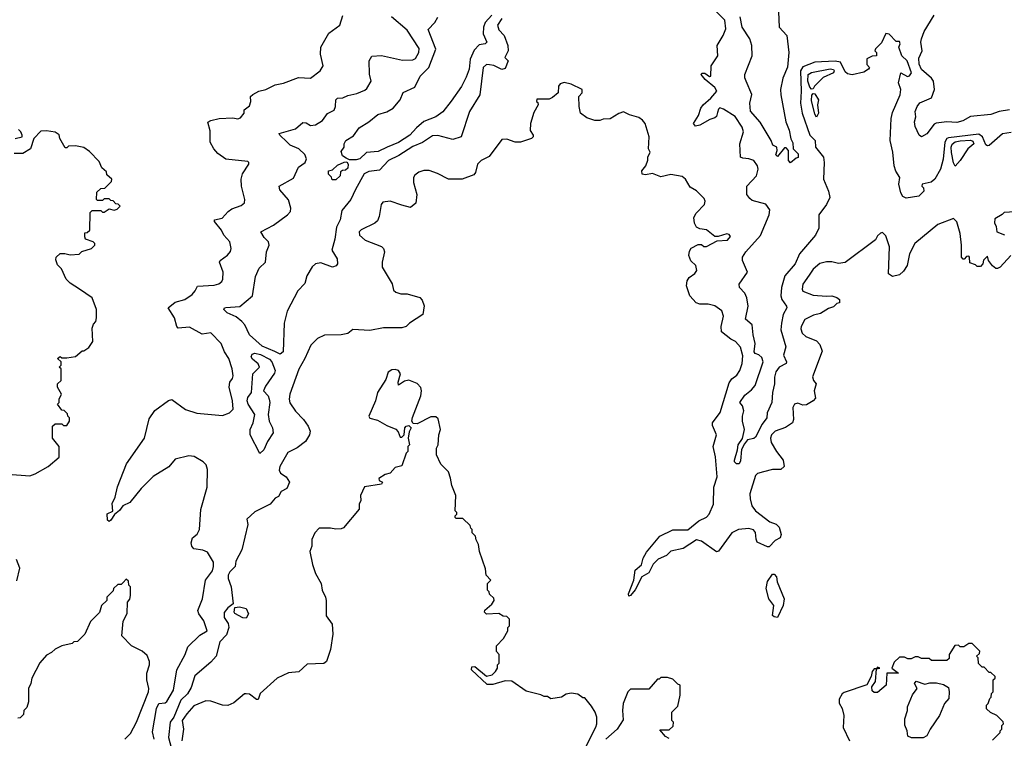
# Model space of a CAD drawing. Extents: x 2210602 to 2357277, y 510288 to 673808.
# Tile 83 of 256: x 2270246 to 2276065, y 542320 to 546568. Entities that reach past the tile are written whole.
import ezdxf

# ---------------------------------------------------------------- set-up
doc = ezdxf.new("R2010")
doc.units = 0

msp = doc.modelspace()

# ---------------------------------------------------------------- linework, layer by layer
at = {"layer": '0CON05XD'}
for points in [[(2274726.2, 546705), (2274734.6, 546525), (2274780.5, 546475), (2274790.6, 546375), (2274783.1, 546286.9), (2274756.5, 546223.5), (2274741.9, 546155), (2274744.5, 546125), (2274774.3, 545965), (2274794, 545915), (2274803, 545863), (2274815, 545840), (2274817.5, 545805), (2274846.7, 545775), (2274847, 545753), (2274835, 545750), (2274801.7, 545721.7), (2274790, 545735), (2274790, 545795), (2274775, 545810), (2274765, 545810), (2274725, 545760), (2274715, 545770), (2274722.5, 545795), (2274720, 545815), (2274697, 545827), (2274686.2, 545855), (2274622.2, 545962.2), (2274565, 546026.7), (2274562, 546075), (2274573.6, 546126.4), (2274540, 546205), (2274531.2, 546225), (2274531.2, 546245), (2274575.6, 546355), (2274571.9, 546415), (2274560.8, 546455), (2274515.3, 546525), (2274503.3, 546585)], [(2273035.5, 546595), (2272997.6, 546552.4), (2272986.2, 546525), (2272984.6, 546484.6), (2273006.7, 546435), (2272997.5, 546425), (2272961.2, 546418.8), (2272932.7, 546387.3), (2272907.7, 546335), (2272901.8, 546275), (2272885, 546228), (2272856.2, 546173.8), (2272795, 546085.7), (2272746.1, 546023.9), (2272705, 545993.3), (2272635, 545965.6), (2272590.9, 545929.1), (2272552.5, 545885), (2272485, 545842.2), (2272416.7, 545815), (2272365, 545788.6), (2272296.1, 545783.9), (2272256.7, 545745), (2272235, 545740), (2272195, 545740), (2272175, 545750), (2272153.6, 545763.6), (2272145, 545790), (2272163.3, 545815), (2272163.8, 545835), (2272173.3, 545855), (2272218.9, 545881.1), (2272251.2, 545928.8), (2272310, 545965), (2272361.7, 546008.3), (2272416.6, 546023.4), (2272454, 546045), (2272494, 546095), (2272513.1, 546136.9), (2272580.9, 546169.1), (2272613.5, 546235), (2272663.6, 546286.4), (2272705.3, 546395), (2272660.5, 546509.5), (2272699.1, 546550.9), (2272716.8, 546583.2)], [(2274748.2, 544775), (2274744.6, 544735), (2274773.5, 544635), (2274759.2, 544585), (2274778, 544545), (2274776.2, 544535), (2274733.8, 544515), (2274715, 544486.7), (2274705.9, 544455.9), (2274707.1, 544415), (2274694.4, 544365), (2274691.9, 544305), (2274664, 544245), (2274661.2, 544215), (2274633.8, 544176.2), (2274595, 544100.8), (2274585, 544092.9), (2274546.4, 544083.6), (2274528.8, 544061.2), (2274512, 544028), (2274505, 543960), (2274497.3, 543942.7), (2274482.7, 543942.7), (2274471.2, 543955), (2274471.2, 543965), (2274488.8, 544025), (2274491.2, 544055), (2274517, 544093), (2274530, 544145), (2274518, 544195), (2274518, 544225), (2274526.2, 544255), (2274518, 544285), (2274501.2, 544305), (2274531.4, 544348.6), (2274570.8, 544379.2), (2274592.5, 544405), (2274640.8, 544545), (2274631.7, 544571.7), (2274615, 544586.7), (2274592, 544595), (2274585.7, 544605), (2274592.9, 544655), (2274580, 544705), (2274575.6, 544765), (2274535, 544797.5), (2274550.8, 544875), (2274543.5, 544923.5), (2274531.3, 544951.3), (2274500, 544985), (2274498.6, 545005), (2274547.1, 545075), (2274518.6, 545145), (2274517.5, 545165), (2274537.1, 545195), (2274625, 545291.9), (2274675.3, 545415), (2274678.5, 545445), (2274655, 545476.9), (2274575, 545500), (2274560.3, 545510.3), (2274543.8, 545535), (2274543.3, 545585), (2274600.8, 545645), (2274610.8, 545685), (2274606, 545705), (2274585, 545736), (2274555, 545746), (2274518.8, 545748.8), (2274506.2, 545756.2), (2274501.9, 545835), (2274523.1, 545905), (2274515, 545933.8), (2274475, 545995.8), (2274405, 546040), (2274383.2, 546046.8), (2274375, 546040), (2274369.4, 546020.6), (2274364, 545996), (2274355, 545988.8), (2274325, 545979.2), (2274265.4, 545944.6), (2274239.4, 545939.4), (2274228.6, 545955), (2274258.1, 546001.9), (2274271.8, 546045), (2274284.7, 546065.3), (2274330.8, 546105), (2274365.8, 546145), (2274355, 546168), (2274297.5, 546215), (2274272.5, 546245), (2274278.3, 546251.7), (2274295, 546252.5), (2274323, 546233), (2274330, 546235), (2274332.5, 546295), (2274372, 546355), (2274368.1, 546415), (2274404.4, 546475), (2274418.9, 546515), (2274413.1, 546565), (2274365, 546613.8)], [(2276095.3, 546034.7), (2276035, 546025.8), (2275985, 546007.8), (2275865, 545996), (2275819.5, 545970.5), (2275785, 545960.8), (2275725, 545964.2), (2275662.9, 545957.1), (2275650.3, 545949.7), (2275606.6, 545893.4), (2275575, 545876.7), (2275561.2, 545885), (2275537.7, 545937.7), (2275533.8, 545965), (2275541.2, 545995), (2275538, 546025), (2275549.2, 546055), (2275565, 546076), (2275633.9, 546106.1), (2275653.3, 546155), (2275646.2, 546205), (2275635, 546223.3), (2275575, 546274.2), (2275561.2, 546305), (2275559.6, 546340.4), (2275579.1, 546385), (2275572, 546435), (2275575.6, 546455.6), (2275591.2, 546498.8), (2275649.6, 546595)], [(2271039.7, 542315), (2271030.9, 542359.1), (2271055, 542496), (2271068.6, 542525), (2271105, 542530), (2271115, 542537.8), (2271155.2, 542604.8), (2271174.7, 542725), (2271222.9, 542815), (2271240.1, 542859.9), (2271310.9, 542929.1), (2271353.5, 542955), (2271335, 543014), (2271305.5, 543055), (2271299.5, 543075), (2271325.3, 543144.7), (2271344.7, 543255.3), (2271385, 543310), (2271392.1, 543335), (2271391.2, 543361.2), (2271355, 543420), (2271328.3, 543431.7), (2271275, 543440), (2271262.5, 543455), (2271260, 543475), (2271267.5, 543505), (2271293.9, 543526.1), (2271308, 543555), (2271316.9, 543673.1), (2271352.9, 543805), (2271355, 543910), (2271347.7, 543937.7), (2271330, 543955), (2271276.2, 543986.2), (2271245, 543990.5), (2271165, 543970.8), (2271126.7, 543925), (2271035, 543868), (2270963.3, 543796.7), (2270896.1, 543713.9), (2270855, 543693.8), (2270835, 543666.2), (2270806.7, 543643.3), (2270785, 543610), (2270775, 543602.5), (2270765, 543610), (2270763.3, 543646.7), (2270797, 543663), (2270792.5, 543707.5), (2270810, 543745), (2270823, 543807), (2270876.4, 543943.6), (2270983.3, 544095), (2271010.5, 544209.5), (2271045, 544257.5), (2271125, 544317.5), (2271145, 544322.5), (2271225, 544264), (2271293, 544243), (2271445, 544227.5), (2271485, 544243.3), (2271506.7, 544265), (2271503.3, 544315), (2271483.3, 544395), (2271487.5, 544425), (2271503.6, 544446.4), (2271507.3, 544462.7), (2271501.4, 544505), (2271481.4, 544565), (2271455.8, 544605), (2271437.5, 544655), (2271375, 544718), (2271325, 544708.8), (2271249.7, 544749.7), (2271183.3, 544745), (2271174.2, 544755), (2271160, 544805), (2271123.3, 544865), (2271165, 544898), (2271222.5, 544915), (2271265, 544943.3), (2271283.3, 544965), (2271296.4, 544993.6), (2271395, 544998.6), (2271423.1, 545006.9), (2271439.7, 545020.3), (2271447.1, 545035), (2271447.5, 545075), (2271426, 545135), (2271431.2, 545145), (2271474.7, 545175.3), (2271491.3, 545198.7), (2271495.8, 545215), (2271487.1, 545255), (2271452, 545295), (2271438.8, 545325), (2271397.5, 545375), (2271397.5, 545385), (2271442.5, 545395), (2271477.5, 545435), (2271499.3, 545450.7), (2271555, 545470), (2271573.6, 545486.4), (2271576.7, 545505), (2271556.2, 545585), (2271553.8, 545625), (2271562.3, 545657.7), (2271600, 545715), (2271600, 545725), (2271595, 545730), (2271465, 545743.3), (2271417, 545777), (2271392.5, 545805), (2271372.5, 545845), (2271371.7, 545911.7), (2271357.5, 545962.5), (2271375, 545973.3), (2271425, 545983.8), (2271505, 545987.5), (2271535, 545982.5), (2271551.7, 545988.3), (2271572.5, 546015), (2271572.5, 546035), (2271605, 546060), (2271612.5, 546085), (2271610, 546115), (2271623, 546127), (2271660, 546145), (2271700, 546155), (2271755, 546183.3), (2271805, 546193.8), (2271893.9, 546226.1), (2271965, 546222.5), (2272022.5, 546265), (2272040, 546295), (2272023.9, 546363.9), (2272026.2, 546405), (2272072.3, 546487.7), (2272137.5, 546535), (2272156.1, 546593.9)], [(2273095, 546574.4), (2273070, 546535), (2273077.7, 546507.7), (2273108.9, 546475), (2273130.5, 546415), (2273132.5, 546385), (2273112.5, 546345), (2273132.5, 546325), (2273115, 546280), (2273095, 546273.3), (2273047.3, 546297.3), (2273022.3, 546302.3), (2273005, 546302.5), (2272984.6, 546285.4), (2272965.4, 546125), (2272904.7, 546025.3), (2272855, 545876.7), (2272805, 545860.6), (2272717, 545883), (2272685, 545881.8), (2272626.8, 545843.2), (2272569.2, 545819.2), (2272486.7, 545765), (2272425.6, 545735), (2272371.5, 545678.5), (2272308.6, 545671.4), (2272282.3, 545657.7), (2272229.6, 545565), (2272203.1, 545505), (2272150.3, 545439.7), (2272140, 545385), (2272117.7, 545342.2), (2272108.5, 545271.5), (2272090.6, 545205), (2272121.5, 545155), (2272124.2, 545125), (2272116.3, 545113.7), (2272095, 545105.6), (2272025, 545130.8), (2271995, 545124.3), (2271975, 545108), (2271942.3, 545055), (2271930.3, 545009.7), (2271889.1, 544965), (2271826.7, 544845), (2271809.1, 544775), (2271802.9, 544605), (2271785, 544590), (2271752.9, 544607.1), (2271677.9, 544637.9), (2271604.6, 544704.6), (2271575.8, 544765), (2271558, 544785), (2271525, 544811.9), (2271472, 544835), (2271453.1, 544855), (2271456.7, 544865), (2271465, 544867.8), (2271547.3, 544872.7), (2271622, 544935), (2271639.5, 545050.5), (2271661.1, 545098.9), (2271698.8, 545135), (2271703.6, 545196.4), (2271720, 545235), (2271716.7, 545255), (2271690.9, 545280.9), (2271671.2, 545315), (2271745, 545354.5), (2271828.8, 545415), (2271846, 545435), (2271849.2, 545455), (2271835, 545502.5), (2271782.4, 545562.4), (2271779.2, 545585), (2271865, 545630.6), (2271893.5, 545696.5), (2271932.9, 545725), (2271941.1, 545745), (2271930.6, 545770.6), (2271895, 545804.4), (2271845, 545826.2), (2271825, 545845.6), (2271782.5, 545885), (2271780, 545895), (2271875, 545923.3), (2271918.8, 545961.2), (2271938.8, 545958.8), (2271965, 545943.3), (2271995, 545947.5), (2272035, 545973.3), (2272065, 546013.8), (2272105, 546034.4), (2272113.1, 546055), (2272114.4, 546095), (2272123.8, 546105), (2272155, 546107.1), (2272185, 546120.8), (2272237.4, 546132.6), (2272285, 546150.8), (2272298.3, 546161.7), (2272323.3, 546205), (2272313.6, 546246.4), (2272311.2, 546325), (2272326.4, 546353.6), (2272385, 546357.1), (2272508.3, 546328.3), (2272569.5, 546330.5), (2272585, 546338), (2272605.5, 546375), (2272607.4, 546397.4), (2272535, 546506.2), (2272443.3, 546585)], [(2276105, 545902), (2276055, 545893.8), (2275975, 545824), (2275965, 545822), (2275955, 545828.8), (2275936.4, 545876.4), (2275915, 545891.2), (2275735, 545870), (2275724.5, 545865), (2275713.5, 545845), (2275704.2, 545744.2), (2275688, 545685), (2275653.8, 545625), (2275633, 545607), (2275580, 545595), (2275577.5, 545585), (2275586.7, 545575), (2275590, 545555), (2275560, 545525), (2275485, 545512.5), (2275465, 545522.5), (2275452.5, 545545), (2275442.5, 545595), (2275447.5, 545635), (2275423.1, 545673.1), (2275413.4, 545703.4), (2275406.7, 545785), (2275391.1, 545855), (2275396.9, 545985), (2275405, 546020), (2275450, 546125), (2275452.5, 546155), (2275440, 546195), (2275452.5, 546255), (2275493, 546233), (2275505, 546236.9), (2275516, 546255), (2275490, 546325), (2275458.8, 546355), (2275442.5, 546405), (2275450, 546425), (2275445, 546440), (2275425, 546440), (2275385, 546482.5), (2275365, 546487.5), (2275338.3, 546431.7), (2275303, 546397), (2275300, 546385), (2275310, 546375), (2275310, 546355), (2275285, 546352.5), (2275253, 546337), (2275253, 546303), (2275267.5, 546285), (2275262.5, 546275), (2275235, 546258.8), (2275165, 546242.9), (2275138.3, 546248.3), (2275125, 546260), (2275096.3, 546316.3), (2275065, 546323.1), (2274945, 546317.8), (2274875, 546289.6), (2274860.6, 546265), (2274865.4, 546145.4), (2274860, 546075), (2274871.1, 546015), (2274915.7, 545885), (2274947.5, 545855), (2274950, 545815), (2274995.5, 545755.5), (2275001.1, 545725), (2274995.7, 545625), (2275025.8, 545555), (2275033.6, 545516.4), (2275013.8, 545475), (2274969.2, 545415), (2274968, 545335), (2274949.2, 545295), (2274855, 545184), (2274828.9, 545125), (2274768.5, 545055), (2274747.5, 544985), (2274744.7, 544935), (2274749.6, 544915), (2274778.6, 544875), (2274779.4, 544865), (2274757.3, 544825), (2274748.2, 544775)], [(2274925, 546157.5), (2274915, 546170), (2274904.4, 546205), (2274906, 546245), (2274925, 546256.7), (2275035, 546276.9), (2275055, 546273.3), (2275060, 546265), (2275055, 546253.8), (2274995, 546227.5), (2274942.5, 546175), (2274935, 546160), (2274925, 546157.5)], [(2276103.3, 545175), (2276040, 545105), (2276025, 545097.5), (2276015, 545097.5), (2275995, 545112.5), (2275972.5, 545145), (2275965, 545170), (2275943, 545147), (2275937.5, 545125), (2275925, 545110), (2275905, 545110), (2275895, 545120), (2275861.7, 545131.7), (2275860, 545165), (2275855, 545170), (2275841.7, 545168.3), (2275828.3, 545151.7), (2275821.7, 545151.7), (2275812.5, 545165), (2275812.5, 545235), (2275803.3, 545305), (2275783.6, 545373.6), (2275765, 545392.5), (2275672.7, 545357.3), (2275536.7, 545245), (2275503.8, 545185), (2275490, 545115), (2275469.3, 545080.7), (2275445, 545060), (2275405, 545050), (2275380, 545065), (2275386.2, 545225), (2275365, 545290), (2275345, 545310), (2275333, 545307), (2275315, 545290), (2275303, 545267), (2275125, 545133.3), (2275085, 545126.7), (2275046.1, 545136.1), (2275015, 545136.2), (2274975, 545126), (2274935, 545093.8), (2274911.9, 545058.1), (2274874.2, 545005), (2274870, 544975), (2274874.3, 544964.3), (2274935, 544940), (2275015, 544933.3), (2275045, 544936.7), (2275075, 544926.7), (2275090, 544915), (2275090, 544895), (2275075, 544890), (2275055, 544870), (2275025, 544860), (2274979.4, 544830.6), (2274937.9, 544822.1), (2274886.7, 544795), (2274863.8, 544755), (2274861.7, 544741.7), (2274870, 544715), (2274892.5, 544695), (2274955, 544670), (2274975, 544647.5), (2274988.3, 544608.3), (2274932.3, 544457.7), (2274936.7, 544435), (2274952.5, 544415), (2274941.2, 544375), (2274949.2, 544330.8), (2274935.8, 544314.2), (2274895, 544291.2), (2274875, 544288.8), (2274845, 544301.2), (2274825, 544296), (2274814.2, 544275), (2274820, 544205), (2274814, 544185), (2274772.5, 544157.5), (2274710, 544135), (2274689.4, 544115), (2274682.5, 544095), (2274688.1, 544068.1), (2274718, 544015), (2274758.9, 543965), (2274763.8, 543926.2), (2274745, 543908.5), (2274695, 543910), (2274642.5, 543895), (2274606.2, 543885), (2274595, 543873.8), (2274560.6, 543765), (2274562.7, 543735), (2274573.8, 543695), (2274594.5, 543665), (2274679.7, 543599.7), (2274717.5, 543585), (2274735, 543567.5), (2274746.2, 543525), (2274740, 543505), (2274711.4, 543488.6), (2274675, 543452.5), (2274665, 543452.5), (2274605, 543478.8), (2274597.6, 543497.6), (2274595, 543537.5), (2274583.2, 543553.2), (2274555, 543560.8), (2274495, 543554), (2274455, 543534), (2274375, 543426.7), (2274365, 543423.3), (2274275, 543485.6), (2274245, 543493.1), (2274167.7, 543442.3), (2274095, 543425.8), (2274068.9, 543401.1), (2274020.2, 543379.8), (2273990.3, 543349.7), (2273965, 543298.2), (2273922.9, 543275), (2273882.5, 543197.5), (2273856.2, 543163.8), (2273845, 543160), (2273843.8, 543175), (2273875.3, 543254.7), (2273882.5, 543315), (2273920.6, 543345), (2273931.1, 543385), (2273950.2, 543419.8), (2274030, 543515), (2274105, 543552.5), (2274195, 543551.9), (2274258.8, 543605), (2274305, 543628), (2274320.8, 543645), (2274345.5, 543705), (2274349.1, 543805), (2274367.1, 543865), (2274358.9, 543985), (2274344.3, 544045), (2274364.4, 544115), (2274339.5, 544169.5), (2274340, 544185), (2274385, 544246), (2274438.8, 544421.2), (2274454.1, 544445.9), (2274485, 544466.7), (2274501.2, 544495), (2274516, 544535), (2274519.2, 544580.8), (2274505, 544632.5), (2274476.4, 544666.4), (2274449.3, 544679.3), (2274393, 544723), (2274391.2, 544755), (2274406.1, 544816.1), (2274395, 544847.5), (2274355, 544876.2), (2274315, 544886.2), (2274265, 544886.2), (2274244.2, 544894.2), (2274206.7, 544935), (2274186.2, 544995), (2274190, 545025), (2274203.3, 545045), (2274235, 545067.5), (2274247.5, 545085), (2274242.5, 545115), (2274212.7, 545142.7), (2274201.2, 545175), (2274205, 545200), (2274215, 545217.5), (2274255, 545240), (2274275, 545240), (2274288.3, 545228.3), (2274305, 545226.7), (2274368.3, 545261.7), (2274430, 545265), (2274447, 545287), (2274438.3, 545298.3), (2274425, 545302.5), (2274373, 545287), (2274355, 545287.5), (2274305, 545326.7), (2274265, 545332.5), (2274245, 545342.5), (2274233.3, 545365), (2274230.7, 545399.3), (2274243.3, 545425), (2274292.5, 545475), (2274296.7, 545495), (2274290.7, 545510.7), (2274245, 545556.7), (2274208.3, 545578.3), (2274181.2, 545625), (2274161.7, 545641.7), (2274095, 545653.3), (2274035, 545638.8), (2273985, 545659.2), (2273945, 545651.1), (2273924.4, 545654.4), (2273922, 545675), (2273945.8, 545705), (2273957.7, 545737.7), (2273958.8, 545755), (2273972.5, 545785), (2273962.5, 545805), (2273966.7, 545875), (2273942.5, 545955), (2273927.5, 545975), (2273905, 545990), (2273850, 546005), (2273815, 546023.3), (2273786.4, 546013.6), (2273735, 545982.5), (2273695, 545980), (2273675, 545972.5), (2273645, 545972.5), (2273598.3, 545988.3), (2273560, 546015), (2273552.5, 546055), (2273550, 546115), (2273570, 546135), (2273570, 546155), (2273505, 546187.5), (2273463.6, 546196.4), (2273440.7, 546189.3), (2273430, 546175), (2273427.5, 546135), (2273395, 546107.5), (2273375, 546097.5), (2273301.7, 546098.3), (2273300, 546085), (2273308.3, 546078.3), (2273310, 546065), (2273285, 546020), (2273263.8, 545955), (2273263.6, 545913.6), (2273280, 545885), (2273280, 545875), (2273270, 545865), (2273205, 545843.3), (2273175, 545843.3), (2273125, 545862.5), (2273095, 545860), (2273019.7, 545760.3), (2272973.3, 545735), (2272951.2, 545715), (2272940, 545665), (2272929.5, 545650.5), (2272860, 545625), (2272780, 545625), (2272715, 545660), (2272666.1, 545676.1), (2272635, 545676.7), (2272603.9, 545666.1), (2272580.7, 545649.3), (2272573.3, 545635), (2272573.8, 545605), (2272593.8, 545535), (2272586.1, 545483.9), (2272555, 545457.5), (2272505, 545472)], [(2274955, 545992.5), (2274945, 546010), (2274925, 546090), (2274927, 546123), (2274935, 546132.5), (2274945, 546130), (2274967.5, 546095), (2274960, 546065), (2274967.5, 546015), (2274955, 545992.5)], [(2270175, 543882.5), (2270305, 543872.5), (2270336.7, 543883.3), (2270415, 543927.5), (2270478.3, 543981.7), (2270480, 544045), (2270440, 544095), (2270440, 544165), (2270455, 544180), (2270495, 544180), (2270505, 544170), (2270525, 544170), (2270540, 544195), (2270540, 544215), (2270530, 544225), (2270528.3, 544238.3), (2270508.3, 544258.3), (2270495, 544260), (2270470, 544295), (2270480, 544305), (2270480, 544325), (2270492.5, 544355), (2270470, 544395), (2270470, 544415), (2270490, 544435), (2270490, 544505), (2270480, 544515), (2270490, 544525), (2270490, 544545), (2270470, 544565), (2270485, 544576.7), (2270495, 544570), (2270525, 544570), (2270575, 544577.5), (2270615, 544610), (2270625, 544610), (2270655, 544630), (2270677.5, 544665), (2270673.3, 544745), (2270681.7, 544768.3), (2270696.7, 544785), (2270700, 544805), (2270700, 544855), (2270673.6, 544923.6), (2270600, 544975), (2270545, 545010), (2270520, 545035), (2270492.5, 545095), (2270468.3, 545118.3), (2270459.3, 545149.3), (2270461.2, 545165), (2270485, 545186.7), (2270513, 545187), (2270545, 545177.5), (2270597, 545183), (2270613, 545197), (2270670, 545215), (2270690, 545235), (2270690, 545245), (2270680, 545255), (2270635, 545270), (2270630, 545285), (2270631.7, 545308.3), (2270645, 545310), (2270660, 545325), (2270661.7, 545428.3), (2270675, 545440), (2270725, 545440), (2270735, 545430), (2270745, 545430), (2270775, 545450), (2270805, 545442.5), (2270821.7, 545448.3), (2270840, 545465), (2270828.3, 545478.3), (2270815, 545480), (2270798.3, 545498.3), (2270785, 545500), (2270775, 545510), (2270745, 545510), (2270735, 545500), (2270705, 545500), (2270700, 545505), (2270701.7, 545548.3), (2270725, 545570), (2270748.3, 545571.7), (2270788.3, 545611.7), (2270790, 545625), (2270761.7, 545651.7), (2270758.3, 545668.3), (2270731.7, 545691.7), (2270715, 545730), (2270659.3, 545789.3), (2270625, 545812.5), (2270575, 545822.5), (2270535, 545820), (2270525, 545810), (2270515, 545810), (2270482.5, 545865), (2270478.3, 545888.3), (2270455, 545902.5), (2270405, 545911.2), (2270371.7, 545908.3), (2270330, 545865), (2270310, 545805), (2270265, 545776.7), (2270213.3, 545776.7)], [(2270220, 545865), (2270260, 545875), (2270260, 545885), (2270252.5, 545905), (2270238.3, 545918.3)], [(2275775, 545703.3), (2275765, 545722.5), (2275752.4, 545782.4), (2275750.9, 545815), (2275757, 545833), (2275775, 545845.6), (2275805, 545851.5), (2275865, 545855.5), (2275879.8, 545849.8), (2275885.5, 545834.5), (2275850, 545805), (2275803.8, 545735), (2275775, 545703.3)], [(2272091.7, 545621.7), (2272088.3, 545638.3), (2272070, 545655), (2272070, 545675), (2272095, 545680), (2272125, 545707.5), (2272163, 545727), (2272178.3, 545728.3), (2272187.5, 545715), (2272185, 545690), (2272171.7, 545678.3), (2272153, 545677), (2272141.7, 545668.3), (2272140, 545645), (2272115, 545622.5), (2272091.7, 545621.7)], [(2272505, 545472), (2272435, 545495.8), (2272391.2, 545488.8), (2272381.2, 545475), (2272370.8, 545405), (2272360.3, 545379.7), (2272344.2, 545365.8), (2272263.9, 545326.1), (2272252.5, 545315), (2272253.3, 545295), (2272287.5, 545265), (2272385, 545227.5), (2272396.4, 545216.4), (2272402.5, 545195), (2272387.5, 545135), (2272387.5, 545105), (2272447, 545007), (2272455, 544970), (2272468.3, 544958.3), (2272498.3, 544948.3), (2272535, 544947.5), (2272610, 544925), (2272625, 544910), (2272636.4, 544876.4), (2272627.5, 544825), (2272550, 544775), (2272530, 544755), (2272505, 544747.5), (2272395, 544746.7), (2272315, 544731.2), (2272215, 544736.2), (2272186.1, 544713.9), (2272145, 544706.2), (2272046.4, 544703.6), (2272005.9, 544684.1), (2271965.7, 544644.3), (2271931.1, 544565), (2271895, 544502.5), (2271841.9, 544355), (2271838.2, 544325), (2271842.5, 544302.5), (2271875, 544254.5), (2271923.6, 544205), (2271951.1, 544165), (2271961.9, 544135), (2271959.4, 544115), (2271935, 544074.3), (2271885, 544037.8), (2271830.2, 544009.8), (2271782.4, 543927.6), (2271780, 543905), (2271786.8, 543886.8), (2271820, 543865), (2271840, 543835), (2271825, 543797.5), (2271791.7, 543778.3), (2271775, 543750), (2271755, 543740), (2271726.4, 543703.6), (2271635, 543658.8), (2271588.6, 543615), (2271594.5, 543584.5), (2271559.2, 543435), (2271522.6, 543367.4), (2271518.5, 543335), (2271486.9, 543305), (2271477.2, 543285), (2271478, 543265), (2271495.4, 543215), (2271507.5, 543115), (2271475, 543091.2), (2271455, 543063.3), (2271454.2, 543035), (2271477.9, 542997.9), (2271481.9, 542975), (2271467.9, 542932.1), (2271428.8, 542891.2), (2271407.1, 542805), (2271375, 542770), (2271280.8, 542689.2), (2271260.1, 542619.9), (2271236.9, 542583.1), (2271197.9, 542545), (2271156.1, 542445), (2271135.3, 542414.7), (2271125.4, 542325.4), (2271154.6, 542215)], [(2276127, 545433), (2276065, 545427.5), (2276053, 545417), (2276008.3, 545391.7), (2276007, 545367), (2276017.5, 545345), (2276020, 545315), (2276066.4, 545296.4)], [(2271665, 544003.3), (2271607.1, 544115), (2271607.5, 544145), (2271625.6, 544184.4), (2271635.6, 544235), (2271596.4, 544295), (2271590.9, 544315), (2271594.6, 544335), (2271615.6, 544365), (2271624.2, 544475), (2271662.9, 544515), (2271655, 544532.9), (2271620.9, 544560.9), (2271614.5, 544574.5), (2271619.5, 544590.5), (2271635, 544596.2), (2271669.5, 544589.5), (2271722.1, 544562.1), (2271735.3, 544545.3), (2271756.2, 544495), (2271751.4, 544478.6), (2271697.9, 544402.1), (2271686, 544375), (2271713.8, 544343.8), (2271720.9, 544325), (2271723.5, 544305), (2271713.6, 544235), (2271720, 544195), (2271739.2, 544155), (2271744, 544125), (2271710, 544075), (2271688.6, 544025), (2271665, 544003.3)], [(2273590, 542265), (2273650, 542385), (2273656.7, 542405), (2273656.7, 542445), (2273646.7, 542475), (2273625, 542510), (2273585, 542560), (2273575, 542560), (2273545, 542580), (2273505, 542587.5), (2273475, 542580), (2273447, 542563), (2273385, 542552.5), (2273365, 542567.5), (2273345, 542567.5), (2273325, 542577.5), (2273238.3, 542598.3), (2273155, 542657.5), (2273115, 542660), (2273042.1, 542637.9), (2273008.2, 542638.2), (2272915.7, 542725), (2272917.3, 542742.7), (2272936.7, 542745), (2273005, 542688), (2273037.5, 542695), (2273057.5, 542715), (2273070, 542735), (2273070, 542755), (2273080, 542765), (2273080, 542815), (2273063, 542833), (2273063, 542867), (2273105, 542910), (2273130, 542955), (2273130, 542975), (2273140, 542985), (2273140, 543025), (2273125, 543040), (2273103, 543043), (2273077, 543057), (2273005, 543053.3), (2272993.3, 543065), (2272995, 543077.5), (2273036.4, 543113.6), (2273050, 543135), (2273048.3, 543148.3), (2273021.7, 543171.7), (2273020, 543185), (2273010, 543195), (2273010, 543235), (2273030, 543255), (2273002.5, 543285), (2272998.3, 543321.7), (2272963.6, 543423.6), (2272957.5, 543465), (2272943, 543493), (2272940, 543515), (2272920, 543535), (2272920, 543555), (2272911.7, 543561.7), (2272908.3, 543578.3), (2272865, 543620), (2272825, 543620), (2272820, 543625), (2272820, 543635), (2272830, 543645), (2272830, 543655), (2272820, 543665), (2272822.5, 543755), (2272800, 543815), (2272791.7, 543858.3), (2272780, 543895), (2272735, 543940), (2272710, 543995), (2272710, 544035), (2272720, 544055), (2272722.5, 544115), (2272732.5, 544145), (2272718.3, 544208.3), (2272705, 544220), (2272675, 544220), (2272595, 544180), (2272571.7, 544181.7), (2272562.5, 544195), (2272567, 544217), (2272616.9, 544345), (2272621.1, 544375), (2272615.8, 544394.2), (2272595, 544416.9), (2272545, 544436.9), (2272519.5, 544430.5), (2272485, 544407.5), (2272482.5, 544425), (2272495.7, 544475), (2272485, 544494), (2272465, 544500), (2272445, 544498.6), (2272424.4, 544485), (2272408.9, 544441.1), (2272360.6, 544365), (2272348.1, 544315), (2272310, 544225), (2272315, 544212), (2272360.3, 544200.3), (2272415, 544169.4), (2272468.5, 544148.5), (2272482.4, 544132.4), (2272495, 544100), (2272505, 544100), (2272517.5, 544115), (2272522.5, 544155), (2272530, 544165), (2272545, 544170), (2272560, 544155), (2272548.3, 544131.7), (2272542.5, 544095), (2272550, 544055), (2272540, 544045), (2272540, 544015), (2272530, 544005), (2272505, 543930), (2272465, 543920), (2272435, 543887.5), (2272405, 543880)], [(2272405, 543880), (2272367.5, 543855), (2272370, 543845), (2272390, 543835), (2272385, 543822.5), (2272283.3, 543806.7), (2272260, 543755), (2272262.5, 543725), (2272252.5, 543705), (2272252.5, 543675), (2272160, 543565), (2272145, 543557.5), (2272115, 543556.7), (2272083, 543563), (2272015, 543562.5), (2271990, 543535), (2271972.5, 543495), (2271972.5, 543455), (2271960, 543425), (2271977, 543347), (2271993.3, 543295), (2272027.5, 543235), (2272033.3, 543195), (2272052.5, 543155), (2272057.5, 543135), (2272057.5, 543045), (2272092.5, 542995), (2272097.5, 542935), (2272082.5, 542845), (2272060, 542775), (2272043, 542763), (2271945, 542757.5), (2271895, 542712.5), (2271835, 542708), (2271767.5, 542675), (2271666.7, 542585), (2271655, 542550), (2271645, 542550), (2271605, 542580), (2271585, 542583.3), (2271575, 542582.5), (2271510.5, 542529.5), (2271475, 542514.2), (2271445, 542516), (2271375, 542540), (2271345, 542541.2), (2271275, 542511.4), (2271234.5, 542465), (2271205.5, 542425), (2271214.5, 542374.5), (2271204.7, 542305)], [(2270228.3, 543251.7), (2270247.5, 543325), (2270227, 543377)], [(2274725, 543034.2), (2274705, 543037.5), (2274695, 543046.7), (2274702.3, 543105), (2274673.6, 543145), (2274656.9, 543205), (2274665, 543246.2), (2274695, 543290), (2274705, 543290), (2274719.4, 543275), (2274722, 543245), (2274763.1, 543145), (2274757.2, 543105), (2274725, 543034.2)], [(2270867.5, 542315), (2270900.7, 542349.3), (2270936.2, 542415), (2271006.2, 542593.8), (2271010, 542615), (2270997.5, 542665), (2270997.5, 542705), (2271012.5, 542755), (2271012.5, 542775), (2270999.3, 542809.3), (2270970, 542835), (2270907, 542867), (2270850, 542925), (2270858.3, 543011.7), (2270881.7, 543058.3), (2270882.5, 543125), (2270897, 543143), (2270900, 543165), (2270900, 543215), (2270890, 543225), (2270888.3, 543248.3), (2270875, 543260), (2270858.3, 543241.7), (2270845, 543230), (2270825, 543230), (2270800, 543205), (2270798.3, 543191.7), (2270760, 543155), (2270760, 543135), (2270730, 543105), (2270717, 543063), (2270665, 543010), (2270630, 542935), (2270588.3, 542891.7), (2270565, 542890), (2270555, 542880), (2270495, 542867.5), (2270455, 542847.5), (2270433.6, 542826.4), (2270405, 542812.5), (2270363.9, 542766.1), (2270317.5, 542675), (2270312.5, 542645), (2270297.5, 542615), (2270297.5, 542535), (2270288.3, 542501.7), (2270270, 542485), (2270268.3, 542461.7), (2270248.3, 542441.7), (2270235, 542440)], [(2271585, 543031.2), (2271565, 543032), (2271518.3, 543058.3), (2271513.3, 543065), (2271517, 543093), (2271545, 543096.7), (2271585, 543087.5), (2271598.8, 543055), (2271585, 543031.2)], [(2275995, 542310), (2276040, 542355), (2276040, 542365), (2276050, 542375), (2276050, 542395), (2276060, 542405), (2276058.3, 542418.3), (2276020, 542455), (2275983, 542473), (2275960, 542495), (2275960, 542515), (2275970, 542525), (2275980, 542555), (2275987, 542563), (2275990, 542585), (2276000, 542595), (2276000, 542665), (2276010, 542675), (2276010, 542685), (2275985, 542710), (2275975, 542710), (2275945, 542740), (2275935, 542740), (2275911.7, 542761.7), (2275910, 542795), (2275900, 542805), (2275918.3, 542821.7), (2275920, 542835), (2275875, 542880), (2275855, 542880), (2275825, 542860), (2275805, 542860), (2275795, 542870), (2275771.7, 542868.3), (2275740, 542815), (2275738.3, 542791.7), (2275725, 542780), (2275635, 542780), (2275621.7, 542791.7), (2275575, 542792.5), (2275555, 542802.5), (2275538.3, 542801.7), (2275515, 542790), (2275495, 542790), (2275475, 542800), (2275445, 542800), (2275415, 542770), (2275400, 542735), (2275440, 542705), (2275370, 542705), (2275367.5, 542635), (2275315, 542590), (2275295, 542590), (2275285, 542600), (2275282.5, 542625), (2275303.3, 542655), (2275310, 542730), (2275330, 542735), (2275315, 542740), (2275310, 542730), (2275295, 542730), (2275283.3, 542715), (2275277.5, 542685), (2275253, 542637), (2275119.3, 542590.7), (2275107, 542583), (2275088.3, 542551.7), (2275088.3, 542528.3), (2275107, 542497), (2275117.5, 542455), (2275113, 542383), (2275150, 542305)], [(2274085, 542318.8), (2274061.7, 542331.7), (2274030, 542370), (2274085, 542370), (2274108.3, 542391.7), (2274110, 542415), (2274100, 542425), (2274100, 542475), (2274135, 542510), (2274150, 542575), (2274150, 542635), (2274135, 542640), (2274105, 542670), (2274075, 542680), (2274035, 542680), (2274025, 542670), (2274015, 542670), (2273965, 542610), (2273855, 542610), (2273840, 542595), (2273812.5, 542525), (2273807.5, 542485), (2273811.7, 542428.3), (2273777.5, 542375), (2273710, 542315)], [(2275585, 542323.3), (2275516.4, 542323.6), (2275495, 542333.3), (2275491.2, 542365), (2275477, 542397), (2275477.5, 542435), (2275492.5, 542485), (2275493, 542507), (2275523, 542577), (2275550, 542615), (2275533.3, 542645), (2275545, 542658.8), (2275595, 542640), (2275625, 542647.5), (2275665, 542647.5), (2275705, 542637.5), (2275735, 542620), (2275740, 542595), (2275736.7, 542555), (2275712.5, 542525), (2275682.5, 542455), (2275627.5, 542375), (2275607.5, 542335), (2275585, 542323.3)]]:
    msp.add_lwpolyline(points, dxfattribs=at)

doc.saveas('drawing.dxf')
